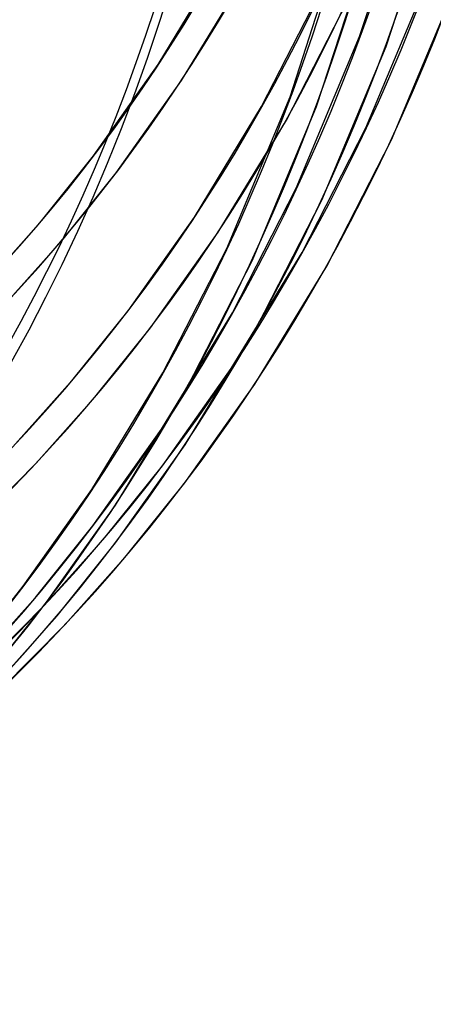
# Model space of a CAD drawing. Header units: millimetres. Extents: x -216 to 210, y -272 to 267.
# Tile 13 of 87: x 148 to 174, y -155 to -92. Entities that reach past the tile are written whole.
import ezdxf

# ---------------------------------------------------------------- set-up
doc = ezdxf.new("R2010")
doc.units = ezdxf.units.MM
doc.layers.add('MAIN-1', color=7, linetype='Continuous')

msp = doc.modelspace()

# ---------------------------------------------------------------- linework, layer by layer
at = {"layer": 'MAIN-1'}
for p, q in [((169.0123475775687, -93.3988170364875), (172.3439538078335, -83.11335976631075)), ((170.6911181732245, -94.01996911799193), (174.0677334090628, -83.59576383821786)), ((164.6123477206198, -97.20932868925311), (167.9439534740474, -86.92387183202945)), ((166.2911178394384, -97.83048118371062), (169.667733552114, -87.40627549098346)), ((156.2715389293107, -95.1662496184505), (160.2708562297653, -88.56939668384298)), ((157.7547799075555, -96.16855914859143), (161.8282985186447, -89.45179722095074)), ((169.4094915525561, -99.18146571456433), (173.4154217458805, -89.57999639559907)), ((162.816035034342, -97.82718542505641), (166.6416694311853, -90.35233923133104)), ((171.0313588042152, -99.93885446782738), (175.0938420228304, -90.20210285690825)), ((164.385059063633, -98.68882167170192), (168.2635244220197, -91.1097365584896)), ((165.0094909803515, -102.9919581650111), (169.0123475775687, -93.3988170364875)), ((166.6313591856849, -103.749346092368), (170.6911181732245, -94.01996911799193)), ((152.1838426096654, -100.9474111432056), (156.2715389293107, -95.1662496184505)), ((153.60913796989, -102.0302981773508), (157.7547799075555, -96.16855914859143)), ((160.6094913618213, -106.8024696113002), (164.6123477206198, -97.20932868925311)), ((158.5656482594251, -104.8205896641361), (162.816035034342, -97.82718542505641)), ((162.2313590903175, -107.5598579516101), (166.2911178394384, -97.83048118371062)), ((160.0744122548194, -105.7841088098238), (164.385059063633, -98.68882167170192)), ((165.3776733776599, -107.0554284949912), (169.4094915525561, -99.18146571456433)), ((166.9387264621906, -107.9313369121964), (171.0313588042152, -99.93885446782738)), ((148.885533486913, -105.0636857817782), (152.1838426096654, -100.9474111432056)), ((150.2529312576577, -106.2188038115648), (153.60913796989, -102.0302981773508)), ((160.9689535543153, -110.881532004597), (165.0094909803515, -102.9919581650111)), ((162.5309988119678, -111.7556631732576), (166.6313591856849, -103.749346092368)), ((145.408730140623, -108.9698353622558), (148.885533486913, -105.0636857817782)), ((154.362218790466, -110.7559349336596), (158.5656482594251, -104.8205896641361)), ((155.7875141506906, -111.8388219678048), (160.0744122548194, -105.7841088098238)), ((146.7144723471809, -110.1942297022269), (150.2529312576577, -106.2188038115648)), ((156.5689539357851, -114.6920434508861), (160.6094913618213, -106.8024696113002)), ((160.8960293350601, -114.4196385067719), (165.3776733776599, -107.0554284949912)), ((158.1309987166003, -115.5661750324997), (162.2313590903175, -107.5598579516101)), ((162.3871834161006, -115.4098714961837), (166.9387264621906, -107.9313369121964)), ((150.8975523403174, -115.0798274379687), (154.362218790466, -110.7559349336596)), ((156.4767827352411, -118.2592752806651), (160.9689535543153, -110.881532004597)), ((152.2649614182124, -116.2349443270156), (155.7875141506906, -111.8388219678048)), ((157.9701146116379, -119.2462199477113), (162.5309988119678, -111.7556631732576)), ((152.0767828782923, -122.0697869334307), (156.5689539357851, -114.6920434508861)), ((156.5405949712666, -120.5644587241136), (160.8960293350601, -114.4196385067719)), ((147.245366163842, -119.1830078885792), (150.8975523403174, -115.0798274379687)), ((153.5701147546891, -123.0567316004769), (158.1309987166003, -115.5661750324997)), ((157.9658893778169, -121.647346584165), (162.3871834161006, -115.4098714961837)), ((148.5511083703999, -120.4074022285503), (152.2649614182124, -116.2349443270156)), ((152.1405953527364, -124.3749767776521), (156.4767827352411, -118.2592752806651)), ((153.5658897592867, -125.4578580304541), (157.9701146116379, -119.2462199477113)), ((144.6514185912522, -124.3560770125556), (148.5511083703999, -120.4074022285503)), ((152.9095702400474, -125.095963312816), (156.5405949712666, -120.5644587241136)), ((147.7405950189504, -128.1854888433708), (152.0767828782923, -122.0697869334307)), ((154.2769670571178, -126.2510887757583), (157.9658893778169, -121.647346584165)), ((149.1658894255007, -129.2683700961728), (153.5701147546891, -123.0567316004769)), ((148.5095696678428, -128.9064887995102), (152.1405953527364, -124.3749767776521)), ((149.0820144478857, -129.3961916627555), (152.9095702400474, -125.095963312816)), ((149.8769674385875, -130.0616002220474), (153.5658897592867, -125.4578580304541)), ((150.3877443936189, -130.6205945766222), (154.2769670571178, -126.2510887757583)), ((144.1095700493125, -132.7170002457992), (147.7405950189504, -128.1854888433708)), ((144.6820016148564, -133.2067125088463), (148.5095696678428, -128.9064887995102)), ((145.0634320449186, -133.4652373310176), (149.0820144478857, -129.3961916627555)), ((145.4769673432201, -133.8721120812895), (149.1658894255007, -129.2683700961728)), ((145.9877438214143, -134.4311068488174), (149.8769674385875, -130.0616002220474)), ((146.303884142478, -134.755735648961), (150.3877443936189, -130.6205945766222))]:
    msp.add_line(p, q, dxfattribs=at)
for centre, major_axis, ratio, start_param, end_param in [((-2.833552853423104e-15, -2.515159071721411e-15), (-123.0748900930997, 142.1146418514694), 0.75, 0.7137243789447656, 3.855317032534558), ((21.32875, 18.47123933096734), (98.31654292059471, -113.5261650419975), 0.7500000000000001, -0.03590930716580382, 0.7137243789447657), ((21.32875, 18.47123933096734), (-99.488372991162, 114.8792778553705), 0.7500000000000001, 3.10526191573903, 3.855317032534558), ((21.32875, 18.47123933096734), (107.4568174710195, -124.0804449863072), 0.7500000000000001, -0.03895256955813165, 0.7137243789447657), ((21.32875, 18.47123933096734), (-108.6286475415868, 125.4335577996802), 0.7500000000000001, 3.102286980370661, 3.855317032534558), ((21.32875, 18.47123933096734), (116.5970920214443, -134.6347249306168), 0.7500000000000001, -0.04151846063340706, 0.7137243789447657), ((21.32875, 18.47123933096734), (-117.7689220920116, 135.9878377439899), 0.75, 3.099057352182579, 3.855317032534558), ((16.92875, 14.66072755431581), (122.4562423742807, -141.400288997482), 0.7500000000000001, -0.04394432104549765, 0.7137243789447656), ((16.92875, 14.66072755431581), (-123.6280724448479, 142.7534018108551), 0.7500000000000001, 3.097669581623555, 3.855317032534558), ((12.52875, 10.85021577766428), (128.3153927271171, -148.1658530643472), 0.7500000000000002, -0.04520402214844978, 0.7137243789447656), ((12.52875, 10.85021577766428), (-129.4872227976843, 149.5189658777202), 0.7500000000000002, 3.095619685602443, 3.855317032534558), ((8.128749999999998, 7.039704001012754), (128.3153927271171, -148.1658530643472), 0.7500000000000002, -0.04632462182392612, 0.7137243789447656), ((8.128749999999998, 7.039704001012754), (-129.4872227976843, 149.5189658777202), 0.7500000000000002, 3.095619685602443, 3.855317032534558), ((3.728749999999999, 3.229192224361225), (128.3153927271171, -148.1658530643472), 0.7500000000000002, -0.04632462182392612, 0.7137243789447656), ((3.728749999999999, 3.229192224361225), (-129.4872227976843, 149.5189658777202), 0.7500000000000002, 3.095619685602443, 3.855317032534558), ((-0.4999999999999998, -0.4330127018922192), (123.7295437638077, -142.8705707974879), 0.75, -0.3098446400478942, 0.7137243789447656), ((-4.500000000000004, -3.897114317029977), (-117.1830070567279, 135.3112813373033), 0.75, 2.950750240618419, 3.855317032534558), ((-4.999999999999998, -4.330127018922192), (-117.8376607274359, 136.0672102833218), 0.7500000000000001, -3.141592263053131, -2.427868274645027)]:
    msp.add_ellipse(centre, major_axis=major_axis, ratio=ratio, start_param=start_param, end_param=end_param, dxfattribs=at)

doc.saveas('drawing.dxf')
